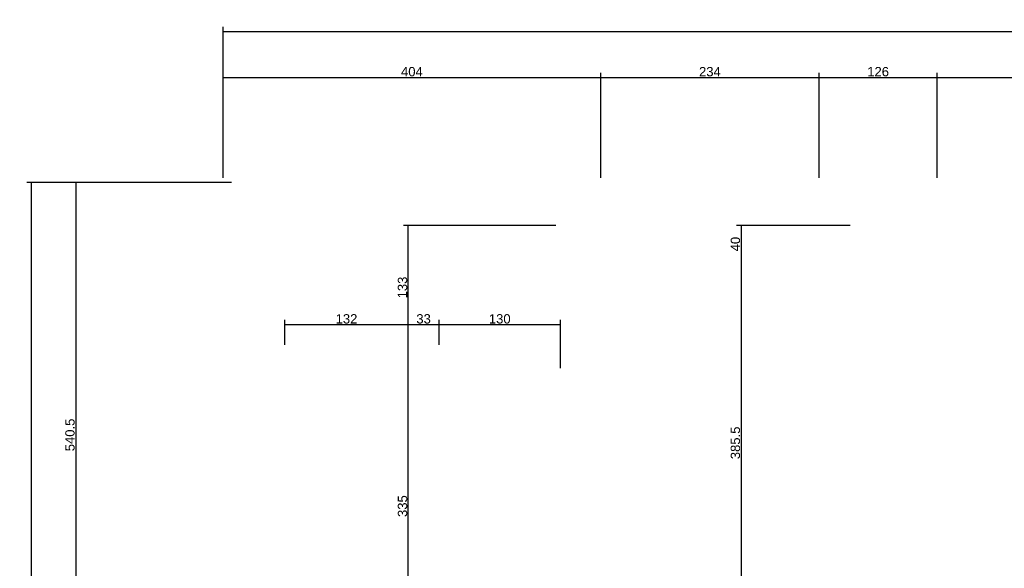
# Model space of a CAD drawing. Header units: millimetres. Extents: x 126553 to 403692, y -95821 to 38049.
# Tile 85 of 256: x 160816 to 161869, y -7721 to -7134. Entities that reach past the tile are written whole.
import ezdxf

# ---------------------------------------------------------------- set-up
doc = ezdxf.new("R2010")
doc.units = ezdxf.units.MM
doc.layers.add('11_wymiary', color=55, linetype='Continuous')
doc.layers.add('11_wymiary @ 50', color=55, linetype='Continuous')
doc.styles.add('11_RJ', font='arial.ttf')
doc.dimstyles.new('11_RJ (cc)', dxfattribs={"dimtxt": 0.2, "dimasz": 0.001, "dimexe": 0.1, "dimexo": 0.1, "dimgap": 0.02, "dimtad": 1, "dimdec": 1, "dimrnd": 0.5, "dimzin": 12, "dimdsep": 46, "dimtxsty": '11_RJ', "dimblk": 'OBLIQUE', "dimcen": 0, "dimdle": 0.01, "dimclrd": 256, "dimclre": 256, "dimclrt": 2, "dimazin": 3, "dimtfac": 1, "dimtdec": 1, "dimtofl": 0, "dimtmove": 0, "dimatfit": 3, "dimldrblk": 'DOT', "dimfxl": 1, "dimtolj": 1, "dimtzin": 13, "dimarcsym": 0})

# ---------------------------------------------------------------- blocks, each defined once
blk = doc.blocks.new('_Oblique')
at = {"color": 0, "linetype": 'ByBlock', "lineweight": -2}
blk.add_line((-0.5, -0.5), (0.5, 0.5), dxfattribs=at)
blk = doc.blocks.new('*D44')
at = {"layer": '11_wymiary', "lineweight": -2, "transparency": 16777216}
for p, q in [((161704.4, -7354.2), (161582.7, -7354.2)), ((161587.7, -7353.7), (161587.7, -7394.7))]:
    blk.add_line(p, q, dxfattribs=at)
at = {"layer": 'Defpoints', "color": 0, "transparency": 16777216}
for p in [(161709.4, -7354.2), (161587.7, -7394.2), (161587.7, -7394.2)]:
    blk.add_point(p, dxfattribs=at)
at = {"layer": '11_wymiary', "lineweight": -2, "transparency": 16777216, "xscale": 0.05, "yscale": 0.05, "zscale": 0.05}
for p, rotation in [((161587.7, -7354.2), 90), ((161587.7, -7394.2), 270)]:
    blk.add_blockref('_Oblique', p, dxfattribs=dict(at, rotation=rotation))
at = {"layer": '11_wymiary', "color": 2, "transparency": 16777216, "insert": (161581.6, -7374.2), "char_height": 10, "attachment_point": 5, "rotation": 90, "style": '11_RJ'}
blk.add_mtext('\\A1;40', dxfattribs=at)
blk = doc.blocks.new('_Dot')
at = {"color": 0, "linetype": 'ByBlock', "lineweight": -2}
blk.add_line((-0.5, 0), (-1, 0), dxfattribs=at)
at = {"color": 0, "linetype": 'ByBlock', "const_width": 0.5}
blk.add_lwpolyline([(-0.25, 0, 1), (0.25, 0, 1)], format="xyb", close=True, dxfattribs=at)
blk = doc.blocks.new('*D45')
at = {"layer": '11_wymiary', "lineweight": -2, "transparency": 16777216}
for p, q in [((161587.7, -7393.7), (161587.7, -7780.2)), ((161556.4, -7779.7), (161592.7, -7779.7))]:
    blk.add_line(p, q, dxfattribs=at)
at = {"layer": 'Defpoints', "color": 0, "transparency": 16777216}
for p in [(161587.7, -7394.2), (161551.4, -7779.7), (161587.7, -7779.7)]:
    blk.add_point(p, dxfattribs=at)
at = {"layer": '11_wymiary', "lineweight": -2, "transparency": 16777216, "xscale": 0.05, "yscale": 0.05, "zscale": 0.05}
for p, rotation in [((161587.7, -7394.2), 90), ((161587.7, -7779.7), 270)]:
    blk.add_blockref('_Oblique', p, dxfattribs=dict(at, rotation=rotation))
at = {"layer": '11_wymiary', "color": 2, "transparency": 16777216, "insert": (161581.6, -7587), "char_height": 10, "attachment_point": 5, "rotation": 90, "style": '11_RJ'}
blk.add_mtext('\\A1;385.5', dxfattribs=at)
blk = doc.blocks.new('*D563')
at = {"layer": '11_wymiary', "lineweight": -2, "transparency": 16777216}
for p, q in [((161033.4, -7303.2), (161033.4, -7141.5)), ((165059.4, -7317.2), (165059.4, -7141.5)), ((161032.9, -7146.5), (165059.9, -7146.5))]:
    blk.add_line(p, q, dxfattribs=at)
at = {"layer": 'Defpoints', "color": 0, "transparency": 16777216}
for p in [(165059.4, -7146.5), (161033.4, -7308.2), (165059.4, -7322.2)]:
    blk.add_point(p, dxfattribs=at)
at = {"layer": '11_wymiary', "lineweight": -2, "transparency": 16777216, "xscale": 0.05, "yscale": 0.05, "zscale": 0.05, "rotation": 180}
blk.add_blockref('_Oblique', (161033.4, -7146.5), dxfattribs=at)
at = {"layer": '11_wymiary', "lineweight": -2, "transparency": 16777216, "xscale": 0.05, "yscale": 0.05, "zscale": 0.05}
blk.add_blockref('_Oblique', (165059.4, -7146.5), dxfattribs=at)
at = {"layer": '11_wymiary', "color": 2, "transparency": 16777216, "insert": (163046.4, -7140.4), "char_height": 10, "attachment_point": 5, "style": '11_RJ'}
blk.add_mtext('\\A1;4026', dxfattribs=at)
blk = doc.blocks.new('*D566')
at = {"layer": '11_wymiary', "lineweight": -2, "transparency": 16777216}
for p, q in [((161028.4, -7308.2), (160823.2, -7308.2)), ((160828.2, -9010.7), (160828.2, -7307.7)), ((161028.4, -9010.2), (160823.2, -9010.2))]:
    blk.add_line(p, q, dxfattribs=at)
at = {"layer": 'Defpoints', "color": 0, "transparency": 16777216}
for p in [(160828.2, -7308.2), (161033.4, -7308.2), (161033.4, -9010.2)]:
    blk.add_point(p, dxfattribs=at)
at = {"layer": '11_wymiary', "lineweight": -2, "transparency": 16777216, "xscale": 0.05, "yscale": 0.05, "zscale": 0.05}
for p, rotation in [((160828.2, -7308.2), 90), ((160828.2, -9010.2), 270)]:
    blk.add_blockref('_Oblique', p, dxfattribs=dict(at, rotation=rotation))
at = {"layer": '11_wymiary', "color": 2, "transparency": 16777216, "insert": (160822.1, -8159.2), "char_height": 10, "attachment_point": 5, "rotation": 90, "style": '11_RJ'}
blk.add_mtext('\\A1;1702', dxfattribs=at)
blk = doc.blocks.new('*D580')
at = {"layer": '11_wymiary', "lineweight": -2, "transparency": 16777216}
for p, q in [((161042.4, -7308.2), (160870.6, -7308.2)), ((160875.6, -7307.7), (160875.6, -7849.2)), ((161028.4, -7848.7), (160870.6, -7848.7))]:
    blk.add_line(p, q, dxfattribs=at)
at = {"layer": 'Defpoints', "color": 0, "transparency": 16777216}
for p in [(161047.4, -7308.2), (160875.6, -7848.7), (161033.4, -7848.7)]:
    blk.add_point(p, dxfattribs=at)
at = {"layer": '11_wymiary', "lineweight": -2, "transparency": 16777216, "xscale": 0.05, "yscale": 0.05, "zscale": 0.05}
for p, rotation in [((160875.6, -7308.2), 90), ((160875.6, -7848.7), 270)]:
    blk.add_blockref('_Oblique', p, dxfattribs=dict(at, rotation=rotation))
at = {"layer": '11_wymiary', "color": 2, "transparency": 16777216, "insert": (160869.5, -7578.5), "char_height": 10, "attachment_point": 5, "rotation": 90, "style": '11_RJ'}
blk.add_mtext('\\A1;540.5', dxfattribs=at)
blk = doc.blocks.new('*D584')
at = {"layer": '11_wymiary', "lineweight": -2, "transparency": 16777216}
for p, q in [((161436.9, -7195.8), (161671.7, -7195.8)), ((161437.4, -7303.2), (161437.4, -7190.8)), ((161671.2, -7303.2), (161671.2, -7190.8))]:
    blk.add_line(p, q, dxfattribs=at)
at = {"layer": 'Defpoints', "color": 0, "transparency": 16777216}
for p in [(161671.2, -7195.8), (161437.4, -7308.2), (161671.2, -7308.2)]:
    blk.add_point(p, dxfattribs=at)
at = {"layer": '11_wymiary', "lineweight": -2, "transparency": 16777216, "xscale": 0.05, "yscale": 0.05, "zscale": 0.05, "rotation": 180}
blk.add_blockref('_Oblique', (161437.4, -7195.8), dxfattribs=at)
at = {"layer": '11_wymiary', "lineweight": -2, "transparency": 16777216, "xscale": 0.05, "yscale": 0.05, "zscale": 0.05}
blk.add_blockref('_Oblique', (161671.2, -7195.8), dxfattribs=at)
at = {"layer": '11_wymiary', "color": 2, "transparency": 16777216, "insert": (161554.3, -7189.7), "char_height": 10, "attachment_point": 5, "style": '11_RJ'}
blk.add_mtext('\\A1;234', dxfattribs=at)
blk = doc.blocks.new('*D585')
at = {"layer": '11_wymiary', "lineweight": -2, "transparency": 16777216}
for p, q in [((161032.9, -7195.8), (161437.9, -7195.8)), ((161033.4, -7303.2), (161033.4, -7190.8)), ((161437.4, -7303.2), (161437.4, -7190.8))]:
    blk.add_line(p, q, dxfattribs=at)
at = {"layer": 'Defpoints', "color": 0, "transparency": 16777216}
for p in [(161437.4, -7195.8), (161033.4, -7308.2), (161437.4, -7308.2)]:
    blk.add_point(p, dxfattribs=at)
at = {"layer": '11_wymiary', "lineweight": -2, "transparency": 16777216, "xscale": 0.05, "yscale": 0.05, "zscale": 0.05, "rotation": 180}
blk.add_blockref('_Oblique', (161033.4, -7195.8), dxfattribs=at)
at = {"layer": '11_wymiary', "lineweight": -2, "transparency": 16777216, "xscale": 0.05, "yscale": 0.05, "zscale": 0.05}
blk.add_blockref('_Oblique', (161437.4, -7195.8), dxfattribs=at)
at = {"layer": '11_wymiary', "color": 2, "transparency": 16777216, "insert": (161235.4, -7189.7), "char_height": 10, "attachment_point": 5, "style": '11_RJ'}
blk.add_mtext('\\A1;404', dxfattribs=at)
blk = doc.blocks.new('*D126')
at = {"layer": '11_wymiary', "lineweight": -2, "transparency": 16777216}
for p, q in [((161796.9, -7195.8), (162031.9, -7195.8)), ((161797.4, -7303.2), (161797.4, -7190.8)), ((162031.4, -7303.2), (162031.4, -7190.8))]:
    blk.add_line(p, q, dxfattribs=at)
at = {"layer": 'Defpoints', "color": 0, "transparency": 16777216}
for p in [(162031.4, -7195.8), (161797.4, -7308.2), (162031.4, -7308.2)]:
    blk.add_point(p, dxfattribs=at)
at = {"layer": '11_wymiary', "lineweight": -2, "transparency": 16777216, "xscale": 0.05, "yscale": 0.05, "zscale": 0.05, "rotation": 180}
blk.add_blockref('_Oblique', (161797.4, -7195.8), dxfattribs=at)
at = {"layer": '11_wymiary', "lineweight": -2, "transparency": 16777216, "xscale": 0.05, "yscale": 0.05, "zscale": 0.05}
blk.add_blockref('_Oblique', (162031.4, -7195.8), dxfattribs=at)
at = {"layer": '11_wymiary', "color": 2, "transparency": 16777216, "insert": (161914.4, -7189.7), "char_height": 10, "attachment_point": 5, "style": '11_RJ'}
blk.add_mtext('\\A1;234', dxfattribs=at)
blk = doc.blocks.new('*D127')
at = {"layer": '11_wymiary', "lineweight": -2, "transparency": 16777216}
for p, q in [((161670.7, -7195.8), (161797.9, -7195.8)), ((161671.2, -7303.2), (161671.2, -7190.8)), ((161797.4, -7303.2), (161797.4, -7190.8))]:
    blk.add_line(p, q, dxfattribs=at)
at = {"layer": 'Defpoints', "color": 0, "transparency": 16777216}
for p in [(161797.4, -7195.8), (161671.2, -7308.2), (161797.4, -7308.2)]:
    blk.add_point(p, dxfattribs=at)
at = {"layer": '11_wymiary', "lineweight": -2, "transparency": 16777216, "xscale": 0.05, "yscale": 0.05, "zscale": 0.05, "rotation": 180}
blk.add_blockref('_Oblique', (161671.2, -7195.8), dxfattribs=at)
at = {"layer": '11_wymiary', "lineweight": -2, "transparency": 16777216, "xscale": 0.05, "yscale": 0.05, "zscale": 0.05}
blk.add_blockref('_Oblique', (161797.4, -7195.8), dxfattribs=at)
at = {"layer": '11_wymiary', "color": 2, "transparency": 16777216, "insert": (161734.3, -7189.7), "char_height": 10, "attachment_point": 5, "style": '11_RJ'}
blk.add_mtext('\\A1;126', dxfattribs=at)
blk = doc.blocks.new('*D214')
at = {"layer": '11_wymiary', "lineweight": -2, "transparency": 16777216}
for p, q in [((161099.4, -7482.2), (161099.4, -7455.4)), ((161231.5, -7482.2), (161231.5, -7455.4)), ((161098.9, -7460.4), (161232, -7460.4))]:
    blk.add_line(p, q, dxfattribs=at)
at = {"layer": 'Defpoints', "color": 0, "transparency": 16777216}
for p in [(161231.5, -7460.4), (161099.4, -7487.2), (161231.5, -7487.2)]:
    blk.add_point(p, dxfattribs=at)
at = {"layer": '11_wymiary', "lineweight": -2, "transparency": 16777216, "xscale": 0.05, "yscale": 0.05, "zscale": 0.05, "rotation": 180}
blk.add_blockref('_Oblique', (161099.4, -7460.4), dxfattribs=at)
at = {"layer": '11_wymiary', "lineweight": -2, "transparency": 16777216, "xscale": 0.05, "yscale": 0.05, "zscale": 0.05}
blk.add_blockref('_Oblique', (161231.5, -7460.4), dxfattribs=at)
at = {"layer": '11_wymiary', "color": 2, "transparency": 16777216, "insert": (161165.4, -7454.3), "char_height": 10, "attachment_point": 5, "style": '11_RJ'}
blk.add_mtext('\\A1;132', dxfattribs=at)
blk = doc.blocks.new('*D215')
at = {"layer": '11_wymiary', "lineweight": -2, "transparency": 16777216}
for p, q in [((161231.5, -7482.2), (161231.5, -7455.4)), ((161264.4, -7482.2), (161264.4, -7455.4)), ((161231, -7460.4), (161264.9, -7460.4))]:
    blk.add_line(p, q, dxfattribs=at)
at = {"layer": 'Defpoints', "color": 0, "transparency": 16777216}
for p in [(161264.4, -7460.4), (161231.5, -7487.2), (161264.4, -7487.2)]:
    blk.add_point(p, dxfattribs=at)
at = {"layer": '11_wymiary', "lineweight": -2, "transparency": 16777216, "xscale": 0.05, "yscale": 0.05, "zscale": 0.05, "rotation": 180}
blk.add_blockref('_Oblique', (161231.5, -7460.4), dxfattribs=at)
at = {"layer": '11_wymiary', "lineweight": -2, "transparency": 16777216, "xscale": 0.05, "yscale": 0.05, "zscale": 0.05}
blk.add_blockref('_Oblique', (161264.4, -7460.4), dxfattribs=at)
at = {"layer": '11_wymiary', "color": 2, "transparency": 16777216, "insert": (161247.9, -7454.3), "char_height": 10, "attachment_point": 5, "style": '11_RJ'}
blk.add_mtext('\\A1;33', dxfattribs=at)
blk = doc.blocks.new('*D216')
at = {"layer": '11_wymiary', "lineweight": -2, "transparency": 16777216}
for p, q in [((161264.4, -7482.2), (161264.4, -7455.4)), ((161394.4, -7507.2), (161394.4, -7455.4)), ((161263.9, -7460.4), (161394.9, -7460.4))]:
    blk.add_line(p, q, dxfattribs=at)
at = {"layer": 'Defpoints', "color": 0, "transparency": 16777216}
for p in [(161394.4, -7460.4), (161264.4, -7487.2), (161394.4, -7512.2)]:
    blk.add_point(p, dxfattribs=at)
at = {"layer": '11_wymiary', "lineweight": -2, "transparency": 16777216, "xscale": 0.05, "yscale": 0.05, "zscale": 0.05, "rotation": 180}
blk.add_blockref('_Oblique', (161264.4, -7460.4), dxfattribs=at)
at = {"layer": '11_wymiary', "lineweight": -2, "transparency": 16777216, "xscale": 0.05, "yscale": 0.05, "zscale": 0.05}
blk.add_blockref('_Oblique', (161394.4, -7460.4), dxfattribs=at)
at = {"layer": '11_wymiary', "color": 2, "transparency": 16777216, "insert": (161329.4, -7454.3), "char_height": 10, "attachment_point": 5, "style": '11_RJ'}
blk.add_mtext('\\A1;130', dxfattribs=at)
blk = doc.blocks.new('*D217')
at = {"layer": '11_wymiary', "lineweight": -2, "transparency": 16777216}
blk.add_line((161231.5, -7822.7), (161231.5, -7486.7), dxfattribs=at)
at = {"layer": 'Defpoints', "color": 0, "transparency": 16777216}
for p in [(161231.5, -7487.2), (161231.5, -7487.2), (161231.5, -7822.2)]:
    blk.add_point(p, dxfattribs=at)
at = {"layer": '11_wymiary', "lineweight": -2, "transparency": 16777216, "xscale": 0.05, "yscale": 0.05, "zscale": 0.05}
for p, rotation in [((161231.5, -7487.2), 90), ((161231.5, -7822.2), 270)]:
    blk.add_blockref('_Oblique', p, dxfattribs=dict(at, rotation=rotation))
at = {"layer": '11_wymiary', "color": 2, "transparency": 16777216, "insert": (161225.4, -7654.7), "char_height": 10, "attachment_point": 5, "rotation": 90, "style": '11_RJ'}
blk.add_mtext('\\A1;335', dxfattribs=at)
blk = doc.blocks.new('*D218')
at = {"layer": '11_wymiary', "lineweight": -2, "transparency": 16777216}
for p, q in [((161389.4, -7354.2), (161226.5, -7354.2)), ((161231.5, -7487.7), (161231.5, -7353.7))]:
    blk.add_line(p, q, dxfattribs=at)
at = {"layer": 'Defpoints', "color": 0, "transparency": 16777216}
for p in [(161231.5, -7354.2), (161394.4, -7354.2), (161231.5, -7487.2)]:
    blk.add_point(p, dxfattribs=at)
at = {"layer": '11_wymiary', "lineweight": -2, "transparency": 16777216, "xscale": 0.05, "yscale": 0.05, "zscale": 0.05}
for p, rotation in [((161231.5, -7354.2), 90), ((161231.5, -7487.2), 270)]:
    blk.add_blockref('_Oblique', p, dxfattribs=dict(at, rotation=rotation))
at = {"layer": '11_wymiary', "color": 2, "transparency": 16777216, "insert": (161225.4, -7420.7), "char_height": 10, "attachment_point": 5, "rotation": 90, "style": '11_RJ'}
blk.add_mtext('\\A1;133', dxfattribs=at)

msp = doc.modelspace()

# ---------------------------------------------------------------- dimensions: what is measured, and where the dimension line sits
at = {"layer": '11_wymiary @ 50'}
for base, p1, p2, picture, middle in [((165059.35215, -7146.53316), (161033.35215, -7308.23273), (165059.35215, -7322.23273), '*D563', (163046.35215, -7140.42743)), ((161437.35215, -7195.79044), (161033.35215, -7308.23273), (161437.35215, -7308.23273), '*D585', (161235.35215, -7189.68471)), ((161671.24693, -7195.79044), (161437.35215, -7308.23273), (161671.24693, -7308.23273), '*D584', (161554.29954, -7189.6813)), ((161797.35215, -7195.79044), (161671.24693, -7308.23273), (161797.35215, -7308.23273), '*D127', (161734.29954, -7189.68471)), ((162031.35215, -7195.79044), (161797.35215, -7308.23273), (162031.35215, -7308.23273), '*D126', (161914.35215, -7189.6813)), ((161231.49433, -7460.41595), (161099.35215, -7487.23273), (161231.49433, -7487.23273), '*D214', (161165.42324, -7454.30681)), ((161264.35215, -7460.41595), (161231.49433, -7487.23273), (161264.35215, -7487.23273), '*D215', (161247.92324, -7454.30681)), ((161394.35215, -7460.41595), (161264.35215, -7487.23273), (161394.35215, -7512.23273), '*D216', (161329.35215, -7454.30681))]:
    dim = msp.add_linear_dim(base=base, p1=p1, p2=p2, dimstyle='11_RJ (cc)', override={"dimscale": 50, "dimtix": 0, "dimtofl": 0, "dimtmove": 1, "dimatfit": 3}, dxfattribs=at)
    dim.commit()
    dim.dimension.update_dxf_attribs({"geometry": picture, "text_midpoint": middle})
for base, p1, p2, picture, middle in [((160828.20455, -7308.23273), (161033.35215, -9010.23273), (161033.35215, -7308.23273), '*D566', (160822.09882, -8159.23273)), ((160875.64682, -7848.73273), (161047.35215, -7308.23273), (161033.35215, -7848.73273), '*D580', (160869.54109, -7578.48273)), ((161231.49433, -7354.23273), (161231.49433, -7487.23273), (161394.35215, -7354.23273), '*D218', (161225.38519, -7420.73273)), ((161587.68957, -7394.23273), (161709.35215, -7354.23273), (161587.68957, -7394.23273), '*D44', (161581.58384, -7374.23273)), ((161587.68957, -7779.73273), (161587.68957, -7394.23273), (161551.35215, -7779.73273), '*D45', (161581.58043, -7586.98273)), ((161231.49433, -7487.23273), (161231.49433, -7822.23273), (161231.49433, -7487.23273), '*D217', (161225.38519, -7654.73273))]:
    dim = msp.add_linear_dim(base=base, p1=p1, p2=p2, angle=90, dimstyle='11_RJ (cc)', override={"dimscale": 50, "dimtix": 0, "dimtofl": 0, "dimtmove": 1, "dimatfit": 3}, dxfattribs=at)
    dim.commit()
    dim.dimension.update_dxf_attribs({"geometry": picture, "text_midpoint": middle})

doc.saveas('drawing.dxf')
